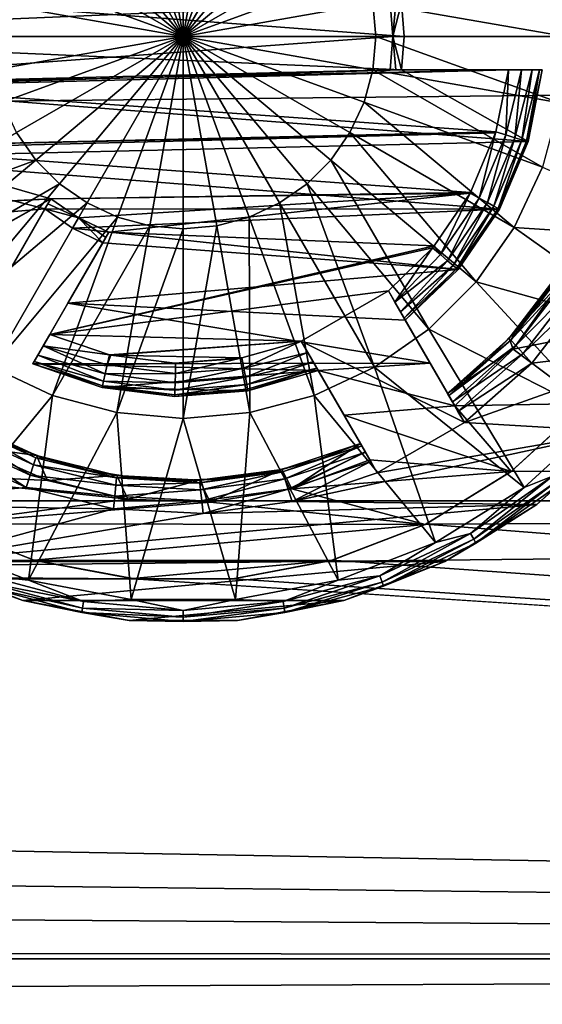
# Model space of a CAD drawing. Header units: metres. Extents: x -128 to 173, y -23 to 79.
# Tile 55 of 129: x 92 to 95, y -6 to 0. Entities that reach past the tile are written whole.
import ezdxf

# ---------------------------------------------------------------- set-up
doc = ezdxf.new("R2010")
doc.units = ezdxf.units.M
doc.layers.add('solid_ORA_153_SW0001', color=7, linetype='CONTINUOUS')

msp = doc.modelspace()

# ---------------------------------------------------------------- linework, layer by layer
at = {"layer": 'solid_ORA_153_SW0001'}
for points in [[(-127.5, 0, 23), (127.5, 0, 23), (127.5, 2.772344, 22.832304)], [(-127.5, 2.772344, 22.832304), (-127.5, 0, 23), (127.5, 2.772344, 22.832304)], [(93, 0, -24), (92.607361, 1.078776, -23.927296), (92.800652, 1.130569, -23.927296)], [(93, 0, -24), (92.800652, 1.130569, -23.927296), (93, 1.14801, -23.927296)], [(93, 0, -24), (93, 1.14801, -23.927296), (93.199348, 1.130569, -23.927296)], [(93, 0, -24), (93.199348, 1.130569, -23.927296), (93.392639, 1.078776, -23.927296)], [(93, 0, -24), (92.425995, 0.994206, -23.927296), (92.607361, 1.078776, -23.927296)], [(93, 0, -24), (93.392639, 1.078776, -23.927296), (93.574005, 0.994206, -23.927296)], [(93, 0, -24), (92.262077, 0.879427, -23.927296), (92.425995, 0.994206, -23.927296)], [(93, 0, -24), (93.574005, 0.994206, -23.927296), (93.737923, 0.879427, -23.927296)], [(93, 0, -24), (92.120575, 0.737926, -23.927296), (92.262077, 0.879427, -23.927296)], [(93, 0, -24), (93.737923, 0.879427, -23.927296), (93.879425, 0.737926, -23.927296)], [(93, 0, -24), (92.005791, 0.574005, -23.927296), (92.120575, 0.737926, -23.927296)], [(93, 0, -24), (93.879425, 0.737926, -23.927296), (93.994209, 0.574005, -23.927296)], [(93, 0, -24), (91.921227, 0.392642, -23.927296), (92.005791, 0.574005, -23.927296)], [(93, 0, -24), (93.994209, 0.574005, -23.927296), (94.078773, 0.392642, -23.927296)], [(93, 0, -24), (91.869431, 0.19935, -23.927296), (91.921227, 0.392642, -23.927296)], [(93, 0, -24), (94.078773, 0.392642, -23.927296), (94.130569, 0.19935, -23.927296)], [(94.130569, 0.19935, -23.927296), (95.24527, 0.395902, -23.709768), (95.279907, 0, -23.709768)], [(94.233894, 0.2, -23), (91.073212, 0.3, -23), (89.5, 0, -23)], [(94.316666, 0.000027, -22.5), (89.75, 0, -22.5), (90.365341, 0.3, -22.497999)], [(94.316666, 0.000027, -22.5), (90.365341, 0.3, -22.497999), (94.301506, 0.2, -22.499111)], [(94.25, 0, -23), (94.233894, 0.2, -23), (89.5, 0, -23)], [(93, 0, -24), (91.85199, 0, -23.927296), (91.869431, 0.19935, -23.927296)], [(93, 0, -24), (94.130569, 0.19935, -23.927296), (94.14801, 0, -23.927296)], [(94.14801, 0, -23.927296), (94.130569, 0.19935, -23.927296), (95.279907, 0, -23.709768)], [(94.267563, 0.2, -22.750664), (94.233894, 0.2, -23), (94.25, 0, -23)], [(94.267563, 0.2, -22.750664), (94.25, 0, -23), (94.301506, 0.2, -22.499111)], [(94.316666, 0.000027, -22.5), (94.301506, 0.2, -22.499111), (94.25, 0, -23)], [(94.25, 0, -23), (89.5, 0, -23), (90.165833, -0.3, -23)], [(94.316666, 0.000027, -22.5), (94.301506, -0.2, -22.499111), (89.75, 0, -22.5)], [(94.301506, -0.2, -22.499111), (90.871033, -0.3, -22.497999), (89.75, 0, -22.5)], [(91.869431, -0.19935, -23.927296), (91.85199, 0, -23.927296), (93, 0, -24)], [(91.869431, -0.19935, -23.927296), (93, 0, -24), (91.921227, -0.392642, -23.927296)], [(91.921227, -0.392642, -23.927296), (93, 0, -24), (92.005791, -0.574005, -23.927296)], [(92.005791, -0.574005, -23.927296), (93, 0, -24), (92.120575, -0.737926, -23.927296)], [(92.120575, -0.737926, -23.927296), (93, 0, -24), (92.262077, -0.879427, -23.927296)], [(92.262077, -0.879427, -23.927296), (93, 0, -24), (92.425995, -0.994206, -23.927296)], [(92.425995, -0.994206, -23.927296), (93, 0, -24), (92.607361, -1.078776, -23.927296)], [(92.607361, -1.078776, -23.927296), (93, 0, -24), (92.800652, -1.130569, -23.927296)], [(92.800652, -1.130569, -23.927296), (93, 0, -24), (93, -1.14801, -23.927296)], [(94.130569, -0.19935, -23.927296), (93, 0, -24), (94.14801, 0, -23.927296)], [(94.078773, -0.392642, -23.927296), (93, 0, -24), (94.130569, -0.19935, -23.927296)], [(93.994209, -0.574005, -23.927296), (93, 0, -24), (94.078773, -0.392642, -23.927296)], [(93.879425, -0.737926, -23.927296), (93, 0, -24), (93.994209, -0.574005, -23.927296)], [(93.737923, -0.879427, -23.927296), (93, 0, -24), (93.879425, -0.737926, -23.927296)], [(93.574005, -0.994206, -23.927296), (93, 0, -24), (93.737923, -0.879427, -23.927296)], [(93.392639, -1.078776, -23.927296), (93, 0, -24), (93.574005, -0.994206, -23.927296)], [(93.199348, -1.130569, -23.927296), (93, 0, -24), (93.392639, -1.078776, -23.927296)], [(93, -1.14801, -23.927296), (93, 0, -24), (93.199348, -1.130569, -23.927296)], [(94.130569, -0.19935, -23.927296), (94.14801, 0, -23.927296), (95.24527, -0.395902, -23.709768)], [(95.24527, -0.395902, -23.709768), (94.14801, 0, -23.927296), (95.279907, 0, -23.709768)], [(94.316666, 0.000027, -22.5), (94.25, 0, -23), (94.301506, -0.2, -22.499111)], [(-127.5, -2.772344, 22.832304), (127.5, -2.772344, 22.832304), (127.5, 0, 23)], [(-127.5, 0, 23), (-127.5, -2.772344, 22.832304), (127.5, 0, 23)], [(94.233894, -0.2, -23), (94.25, 0, -23), (90.165833, -0.3, -23)], [(94.26757, -0.2, -22.750612), (94.25, 0, -23), (94.233894, -0.2, -23)], [(94.26757, -0.2, -22.750612), (94.301506, -0.2, -22.499111), (94.25, 0, -23)], [(94.93972, -0.2, -23), (90.165833, -0.3, -23), (91.073212, -0.3, -23)], [(94.93972, -0.2, -23), (94.233894, -0.2, -23), (90.165833, -0.3, -23)], [(95.056358, -0.627615, -22.491245), (90.871033, -0.3, -22.497999), (94.301506, -0.2, -22.499111)], [(94.864822, -0.570045, -23), (94.93972, -0.2, -23), (91.073212, -0.3, -23)], [(94.078773, -0.392642, -23.927296), (94.130569, -0.19935, -23.927296), (95.14241, -0.779774, -23.709768)], [(94.130569, -0.19935, -23.927296), (95.24527, -0.395902, -23.709768), (95.14241, -0.779774, -23.709768)], [(94.26757, -0.2, -22.750612), (94.233894, -0.2, -23), (94.93972, -0.2, -23)], [(94.26757, -0.2, -22.750612), (94.93972, -0.2, -23), (94.301506, -0.2, -22.499111)], [(95.016823, -0.2, -22.984701), (94.301506, -0.2, -22.499111), (94.93972, -0.2, -23)], [(95.140678, -0.2, -22.799999), (95.140678, -0.2, -22.499111), (94.301506, -0.2, -22.499111)], [(95.056358, -0.627615, -22.491245), (94.301506, -0.2, -22.499111), (95.140678, -0.2, -22.499111)], [(95.125458, -0.2, -22.876358), (95.140678, -0.2, -22.799999), (94.301506, -0.2, -22.499111)], [(95.082031, -0.2, -22.941231), (95.125458, -0.2, -22.876358), (94.301506, -0.2, -22.499111)], [(95.016823, -0.2, -22.984701), (95.082031, -0.2, -22.941231), (94.301506, -0.2, -22.499111)], [(94.92392, -0.588125, -22.990211), (94.93972, -0.2, -23), (94.864822, -0.570045, -23)], [(94.92392, -0.588125, -22.990211), (95.016823, -0.2, -22.984701), (94.93972, -0.2, -23)], [(94.92392, -0.588125, -22.990211), (94.977234, -0.604424, -22.961803), (95.016823, -0.2, -22.984701)], [(94.977234, -0.604424, -22.961803), (95.082031, -0.2, -22.941231), (95.016823, -0.2, -22.984701)], [(94.977234, -0.604424, -22.961803), (95.019547, -0.617359, -22.917557), (95.082031, -0.2, -22.941231)], [(95.019547, -0.617359, -22.917557), (95.125458, -0.2, -22.876358), (95.082031, -0.2, -22.941231)], [(95.019547, -0.617359, -22.917557), (95.046715, -0.625663, -22.861803), (95.125458, -0.2, -22.876358)], [(95.046715, -0.625663, -22.861803), (95.056076, -0.628525, -22.799999), (95.125458, -0.2, -22.876358)], [(95.056076, -0.628525, -22.799999), (95.140678, -0.2, -22.499111), (95.140678, -0.2, -22.799999)], [(95.056358, -0.627615, -22.491245), (95.140678, -0.2, -22.499111), (95.056076, -0.628525, -22.799999)], [(95.056076, -0.628525, -22.799999), (95.140678, -0.2, -22.799999), (95.125458, -0.2, -22.876358)], [(95.056358, -0.627615, -22.491245), (90.975349, -0.723384, -22.488369), (90.871033, -0.3, -22.497999)], [(94.864822, -0.570045, -23), (91.073212, -0.3, -23), (91.163643, -0.655956, -23)], [(93.994209, -0.574005, -23.927296), (94.078773, -0.392642, -23.927296), (94.974457, -1.139953, -23.709768)], [(94.078773, -0.392642, -23.927296), (95.14241, -0.779774, -23.709768), (94.974457, -1.139953, -23.709768)], [(92.005791, -0.574005, -23.927296), (92.120575, -0.737926, -23.927296), (91.025543, -1.139953, -23.709768)], [(94.862915, -0.576245, -23), (94.864822, -0.570045, -23), (91.163643, -0.655956, -23)], [(94.862915, -0.576245, -23), (91.163643, -0.655956, -23), (91.16938, -0.671809, -23)], [(94.713417, -0.930963, -23), (94.862915, -0.576245, -23), (91.16938, -0.671809, -23)], [(93.879425, -0.737926, -23.927296), (93.994209, -0.574005, -23.927296), (94.746513, -1.465496, -23.709768)], [(93.994209, -0.574005, -23.927296), (94.974457, -1.139953, -23.709768), (94.746513, -1.465496, -23.709768)], [(94.765152, -0.96519, -22.990211), (94.862915, -0.576245, -23), (94.713417, -0.930963, -23)], [(94.765152, -0.96519, -22.990211), (94.864822, -0.570045, -23), (94.862915, -0.576245, -23)], [(94.765152, -0.96519, -22.990211), (94.92392, -0.588125, -22.990211), (94.864822, -0.570045, -23)], [(94.887184, -1.030062, -22.47641), (90.975349, -0.723384, -22.488369), (95.056358, -0.627615, -22.491245)], [(94.814072, -0.991939, -22.961803), (94.92392, -0.588125, -22.990211), (94.765152, -0.96519, -22.990211)], [(94.814072, -0.991939, -22.961803), (94.977234, -0.604424, -22.961803), (94.92392, -0.588125, -22.990211)], [(94.85289, -1.013167, -22.917557), (94.977234, -0.604424, -22.961803), (94.814072, -0.991939, -22.961803)], [(94.85289, -1.013167, -22.917557), (95.019547, -0.617359, -22.917557), (94.977234, -0.604424, -22.961803)], [(94.877815, -1.026796, -22.861803), (95.019547, -0.617359, -22.917557), (94.85289, -1.013167, -22.917557)], [(94.877815, -1.026796, -22.861803), (95.046715, -0.625663, -22.861803), (95.019547, -0.617359, -22.917557)], [(94.877815, -1.026796, -22.861803), (94.886406, -1.031492, -22.799999), (95.046715, -0.625663, -22.861803)], [(94.886406, -1.031492, -22.799999), (95.056076, -0.628525, -22.799999), (95.046715, -0.625663, -22.861803)], [(94.887184, -1.030062, -22.47641), (95.056076, -0.628525, -22.799999), (94.886406, -1.031492, -22.799999)], [(94.887184, -1.030062, -22.47641), (95.056358, -0.627615, -22.491245), (95.056076, -0.628525, -22.799999)], [(91.16938, -0.671809, -23), (91.334343, -1.01394, -23), (92.209846, -0.968585, -23)], [(94.713417, -0.930963, -23), (91.16938, -0.671809, -23), (92.209846, -0.968585, -23)], [(90.975349, -0.723384, -22.488369), (92.174507, -1.02979, -22.476421), (91.163246, -1.117519, -22.472231)], [(94.887184, -1.030062, -22.47641), (92.174507, -1.02979, -22.476421), (90.975349, -0.723384, -22.488369)], [(92.120575, -0.737926, -23.927296), (91.253487, -1.465496, -23.709768), (91.025543, -1.139953, -23.709768)], [(92.120575, -0.737926, -23.927296), (92.262077, -0.879427, -23.927296), (91.253487, -1.465496, -23.709768)], [(93.737923, -0.879427, -23.927296), (93.879425, -0.737926, -23.927296), (94.465492, -1.74651, -23.709768)], [(93.879425, -0.737926, -23.927296), (94.746513, -1.465496, -23.709768), (94.465492, -1.74651, -23.709768)], [(96.146309, -1.218882, -23.351336), (94.974457, -1.139953, -23.709768), (95.14241, -0.779774, -23.709768)], [(92.262077, -0.879427, -23.927296), (91.534508, -1.74651, -23.709768), (91.253487, -1.465496, -23.709768)], [(92.262077, -0.879427, -23.927296), (92.425995, -0.994206, -23.927296), (91.534508, -1.74651, -23.709768)], [(93.574005, -0.994206, -23.927296), (93.737923, -0.879427, -23.927296), (94.139954, -1.974457, -23.709768)], [(93.737923, -0.879427, -23.927296), (94.465492, -1.74651, -23.709768), (94.139954, -1.974457, -23.709768)], [(94.71093, -0.935534, -23), (94.713417, -0.930963, -23), (92.209846, -0.968585, -23)], [(94.71093, -0.935534, -23), (92.209846, -0.968585, -23), (92.375, -1.082532, -23)], [(94.71093, -0.935534, -23), (92.375, -1.082532, -23), (92.556259, -1.168586, -23)], [(94.497162, -1.249401, -23), (94.71093, -0.935534, -23), (92.556259, -1.168586, -23)], [(94.533386, -1.302338, -22.990211), (94.71093, -0.935534, -23), (94.497162, -1.249401, -23)], [(94.765152, -0.96519, -22.990211), (94.71093, -0.935534, -23), (94.533386, -1.302338, -22.990211)], [(94.765152, -0.96519, -22.990211), (94.713417, -0.930963, -23), (94.71093, -0.935534, -23)], [(91.334343, -1.01394, -23), (91.337021, -1.018336, -23), (92.209846, -0.968585, -23)], [(91.337021, -1.018336, -23), (91.569473, -1.325177, -23), (92.209846, -0.968585, -23)], [(92.425995, -0.994206, -23.927296), (91.860046, -1.974457, -23.709768), (91.534508, -1.74651, -23.709768)], [(91.569473, -1.325177, -23), (91.573914, -1.329957, -23), (92.209846, -0.968585, -23)], [(91.573914, -1.329957, -23), (91.856934, -1.579844, -23), (92.209846, -0.968585, -23)], [(92.192253, -0.999063, -22.739365), (92.209846, -0.968585, -23), (91.856934, -1.579844, -23)], [(92.425995, -0.994206, -23.927296), (92.607361, -1.078776, -23.927296), (91.860046, -1.974457, -23.709768)], [(92.192253, -0.999063, -22.739365), (92.375, -1.082532, -23), (92.209846, -0.968585, -23)], [(93.392639, -1.078776, -23.927296), (93.574005, -0.994206, -23.927296), (93.779778, -2.142411, -23.709768)], [(93.574005, -0.994206, -23.927296), (94.139954, -1.974457, -23.709768), (93.779778, -2.142411, -23.709768)], [(94.765152, -0.96519, -22.990211), (94.533386, -1.302338, -22.990211), (94.575882, -1.338431, -22.961803)], [(94.814072, -0.991939, -22.961803), (94.765152, -0.96519, -22.990211), (94.575882, -1.338431, -22.961803)], [(94.814072, -0.991939, -22.961803), (94.575882, -1.338431, -22.961803), (94.609604, -1.367073, -22.917557)], [(94.85289, -1.013167, -22.917557), (94.814072, -0.991939, -22.961803), (94.609604, -1.367073, -22.917557)], [(91.163246, -1.117519, -22.472231), (92.174507, -1.02979, -22.476421), (91.965347, -1.392072, -22.456896)], [(92.174507, -1.02979, -22.476421), (92.192253, -0.999063, -22.739365), (91.856934, -1.579844, -23)], [(91.965347, -1.392072, -22.456896), (92.174507, -1.02979, -22.476421), (91.856934, -1.579844, -23)], [(92.174507, -1.02979, -22.476421), (92.375, -1.082532, -23), (92.192253, -0.999063, -22.739365)], [(92.339813, -1.143674, -22.470915), (92.375, -1.082532, -23), (92.174507, -1.02979, -22.476421)], [(92.339813, -1.143674, -22.470915), (92.174507, -1.02979, -22.476421), (94.887184, -1.030062, -22.47641)], [(92.339813, -1.143674, -22.470915), (94.887184, -1.030062, -22.47641), (94.639702, -1.39064, -22.456984)], [(94.85289, -1.013167, -22.917557), (94.609604, -1.367073, -22.917557), (94.631256, -1.385463, -22.861803)], [(94.877815, -1.026796, -22.861803), (94.85289, -1.013167, -22.917557), (94.631256, -1.385463, -22.861803)], [(94.877815, -1.026796, -22.861803), (94.631256, -1.385463, -22.861803), (94.638718, -1.3918, -22.799999)], [(94.877815, -1.026796, -22.861803), (94.638718, -1.3918, -22.799999), (94.886406, -1.031492, -22.799999)], [(94.639702, -1.39064, -22.456984), (94.886406, -1.031492, -22.799999), (94.638718, -1.3918, -22.799999)], [(94.639702, -1.39064, -22.456984), (94.887184, -1.030062, -22.47641), (94.886406, -1.031492, -22.799999)], [(92.607361, -1.078776, -23.927296), (92.220222, -2.142411, -23.709768), (91.860046, -1.974457, -23.709768)], [(92.607361, -1.078776, -23.927296), (92.800652, -1.130569, -23.927296), (92.220222, -2.142411, -23.709768)], [(92.339813, -1.143674, -22.470915), (92.520241, -1.230972, -22.466301), (92.375, -1.082532, -23)], [(92.538322, -1.199642, -22.734407), (92.556259, -1.168586, -23), (92.375, -1.082532, -23)], [(92.538322, -1.199642, -22.734407), (92.375, -1.082532, -23), (92.520241, -1.230972, -22.466301)], [(93.199348, -1.130569, -23.927296), (93.392639, -1.078776, -23.927296), (93.395905, -2.24527, -23.709768)], [(93.392639, -1.078776, -23.927296), (93.779778, -2.142411, -23.709768), (93.395905, -2.24527, -23.709768)], [(94.497162, -1.249401, -23), (92.556259, -1.168586, -23), (92.203346, -1.779844, -23)], [(92.311394, -1.592697, -22.443558), (92.203346, -1.779844, -23), (92.556259, -1.168586, -23)], [(92.800652, -1.130569, -23.927296), (92.604095, -2.24527, -23.709768), (92.220222, -2.142411, -23.709768)], [(92.538322, -1.199642, -22.734407), (92.311394, -1.592697, -22.443558), (92.556259, -1.168586, -23)], [(92.339813, -1.143674, -22.470915), (94.639702, -1.39064, -22.456984), (92.520241, -1.230972, -22.466301)], [(92.800652, -1.130569, -23.927296), (93, -1.14801, -23.927296), (92.604095, -2.24527, -23.709768)], [(93, -1.14801, -23.927296), (93, -2.279907, -23.709768), (92.604095, -2.24527, -23.709768)], [(93.199348, -1.130569, -23.927296), (93.395905, -2.24527, -23.709768), (93, -2.279907, -23.709768)], [(93, -1.14801, -23.927296), (93.199348, -1.130569, -23.927296), (93, -2.279907, -23.709768)], [(95.868767, -1.776261, -23.351336), (94.746513, -1.465496, -23.709768), (94.974457, -1.139953, -23.709768)], [(96.146309, -1.218882, -23.351336), (95.868767, -1.776261, -23.351336), (94.974457, -1.139953, -23.709768)], [(92.538322, -1.199642, -22.734407), (92.520241, -1.230972, -22.466301), (92.311394, -1.592697, -22.443558)], [(94.639702, -1.39064, -22.456984), (92.311394, -1.592697, -22.443558), (92.520241, -1.230972, -22.466301)], [(94.486259, -1.262355, -23), (94.497162, -1.249401, -23), (92.203346, -1.779844, -23)], [(94.223198, -1.518645, -23), (94.486259, -1.262355, -23), (92.203346, -1.779844, -23)], [(94.262123, -1.586057, -22.984604), (94.486259, -1.262355, -23), (94.223198, -1.518645, -23)], [(94.533386, -1.302338, -22.990211), (94.486259, -1.262355, -23), (94.262123, -1.586057, -22.984604)], [(94.533386, -1.302338, -22.990211), (94.497162, -1.249401, -23), (94.486259, -1.262355, -23)], [(94.575882, -1.338431, -22.961803), (94.533386, -1.302338, -22.990211), (94.262123, -1.586057, -22.984604)], [(94.575882, -1.338431, -22.961803), (94.262123, -1.586057, -22.984604), (94.294922, -1.642869, -22.94099)], [(94.609604, -1.367073, -22.917557), (94.575882, -1.338431, -22.961803), (94.294922, -1.642869, -22.94099)], [(94.639702, -1.39064, -22.456984), (94.324287, -1.693739, -22.436159), (92.311394, -1.592697, -22.443558)], [(94.609604, -1.367073, -22.917557), (94.294922, -1.642869, -22.94099), (94.316681, -1.680564, -22.876144)], [(94.631256, -1.385463, -22.861803), (94.609604, -1.367073, -22.917557), (94.316681, -1.680564, -22.876144)], [(94.631256, -1.385463, -22.861803), (94.316681, -1.680564, -22.876144), (94.324287, -1.693739, -22.799999)], [(94.638718, -1.3918, -22.799999), (94.631256, -1.385463, -22.861803), (94.324287, -1.693739, -22.799999)], [(94.639702, -1.39064, -22.456984), (94.324287, -1.693739, -22.799999), (94.324287, -1.693739, -22.436159)], [(94.639702, -1.39064, -22.456984), (94.638718, -1.3918, -22.799999), (94.324287, -1.693739, -22.799999)], [(95.256187, -1.463435, -22.452358), (94.944374, -1.800529, -22.5), (95.244888, -1.408183, -22.5)], [(94.944374, -1.800529, -22.5), (95.152924, -1.545124, -22.799999), (95.244888, -1.408183, -22.5)], [(95.493538, -2.273153, -23.351336), (94.465492, -1.74651, -23.709768), (94.746513, -1.465496, -23.709768)], [(95.868767, -1.776261, -23.351336), (95.493538, -2.273153, -23.351336), (94.746513, -1.465496, -23.709768)], [(95.256187, -1.463435, -22.452358), (94.968414, -1.86694, -22.422411), (94.944374, -1.800529, -22.5)], [(94.981331, -1.759781, -22.799999), (94.954575, -1.811831, -22.876392), (95.257172, -1.417138, -22.876392)], [(95.29232, -1.442688, -22.941366), (95.257172, -1.417138, -22.876392), (94.954575, -1.811831, -22.876392)], [(94.983704, -1.844187, -22.941366), (95.29232, -1.442688, -22.941366), (94.954575, -1.811831, -22.876392)], [(95.256187, -1.463435, -22.452358), (95.763824, -1.709899, -22.434931), (94.968414, -1.86694, -22.422411)], [(95.152924, -1.545124, -22.799999), (94.981331, -1.759781, -22.799999), (95.257172, -1.417138, -22.876392)], [(95.344971, -1.48095, -22.984776), (95.29232, -1.442688, -22.941366), (94.983704, -1.844187, -22.941366)], [(94.223198, -1.518645, -23), (92.203346, -1.779844, -23), (93.703583, -1.818645, -23)], [(94.676888, -2.30446, -23), (94.223198, -1.518645, -23), (93.703583, -1.818645, -23)], [(94.262123, -1.586057, -22.984604), (94.223198, -1.518645, -23), (94.676888, -2.30446, -23)], [(95.027321, -1.892639, -22.984776), (95.344971, -1.48095, -22.984776), (94.983704, -1.844187, -22.941366)], [(95.027321, -1.892639, -22.984776), (95.406784, -1.526398, -23), (95.344971, -1.48095, -22.984776)], [(95.027321, -1.892639, -22.984776), (95.078293, -1.950182, -23), (95.406784, -1.526398, -23)], [(95.406784, -1.526398, -23), (95.078293, -1.950182, -23), (95.975746, -1.842531, -23)], [(94.294922, -1.642869, -22.94099), (94.262123, -1.586057, -22.984604), (94.676888, -2.30446, -23)], [(94.944374, -1.800529, -22.5), (94.981331, -1.759781, -22.799999), (95.152924, -1.545124, -22.799999)], [(92.311394, -1.592697, -22.443558), (92.102867, -1.953881, -22.415003), (92.203346, -1.779844, -23)], [(92.311394, -1.592697, -22.443558), (94.472168, -1.949864, -22.415352), (92.102867, -1.953881, -22.415003)], [(92.311394, -1.592697, -22.443558), (94.324287, -1.693739, -22.436159), (94.472168, -1.949864, -22.415352)], [(94.316681, -1.680564, -22.876144), (94.294922, -1.642869, -22.94099), (94.676888, -2.30446, -23)], [(94.316681, -1.680564, -22.876144), (94.676888, -2.30446, -23), (94.638405, -2.237802, -22.984777)], [(94.324287, -1.693739, -22.799999), (94.316681, -1.680564, -22.876144), (94.638405, -2.237802, -22.984777)], [(94.324287, -1.693739, -22.436159), (94.605736, -2.181217, -22.941366), (94.583923, -2.14343, -22.876387)], [(94.472168, -1.949864, -22.415352), (94.324287, -1.693739, -22.436159), (94.583923, -2.14343, -22.876387)], [(94.324287, -1.693739, -22.799999), (94.638405, -2.237802, -22.984777), (94.605736, -2.181217, -22.941366)], [(94.324287, -1.693739, -22.436159), (94.324287, -1.693739, -22.799999), (94.605736, -2.181217, -22.941366)], [(95.033386, -2.692634, -23.351336), (94.139954, -1.974457, -23.709768), (94.465492, -1.74651, -23.709768)], [(95.493538, -2.273153, -23.351336), (95.033386, -2.692634, -23.351336), (94.465492, -1.74651, -23.709768)], [(94.981331, -1.759781, -22.799999), (94.788429, -1.955513, -22.799999), (94.954575, -1.811831, -22.876392)], [(94.944374, -1.800529, -22.5), (94.788429, -1.955513, -22.799999), (94.981331, -1.759781, -22.799999)], [(94.968414, -1.86694, -22.422411), (95.763824, -1.709899, -22.434931), (95.400772, -2.190617, -22.393105)], [(92.164795, -1.846618, -22.984701), (92.203346, -1.779844, -23), (92.102867, -1.953881, -22.415003)], [(92.164795, -1.846618, -22.984701), (92.560486, -1.899824, -23), (92.203346, -1.779844, -23)], [(92.203346, -1.779844, -23), (92.560486, -1.899824, -23), (93.703583, -1.818645, -23)], [(92.560486, -1.899824, -23), (92.567589, -1.901452, -23), (93.703583, -1.818645, -23)], [(92.567589, -1.901452, -23), (93.349319, -1.918456, -23), (93.703583, -1.818645, -23)], [(93.360359, -1.979266, -22.990211), (93.703583, -1.818645, -23), (93.349319, -1.918456, -23)], [(93.360359, -1.979266, -22.990211), (93.742508, -1.886057, -22.984604), (93.703583, -1.818645, -23)], [(94.676888, -2.30446, -23), (93.703583, -1.818645, -23), (94.157272, -2.60446, -23)], [(94.11879, -2.537802, -22.984777), (94.157272, -2.60446, -23), (93.703583, -1.818645, -23)], [(94.064308, -2.44343, -22.876387), (93.703583, -1.818645, -23), (93.742508, -1.886057, -22.984604)], [(94.086121, -2.481217, -22.941366), (94.11879, -2.537802, -22.984777), (93.703583, -1.818645, -23)], [(94.064308, -2.44343, -22.876387), (94.086121, -2.481217, -22.941366), (93.703583, -1.818645, -23)], [(94.944374, -1.800529, -22.5), (94.576286, -2.130214, -22.5), (94.788429, -1.955513, -22.799999)], [(94.968414, -1.86694, -22.422411), (94.576286, -2.130214, -22.5), (94.944374, -1.800529, -22.5)], [(94.954575, -1.811831, -22.876392), (94.576286, -2.130214, -22.799999), (94.583923, -2.14343, -22.876387)], [(94.788429, -1.955513, -22.799999), (94.576286, -2.130214, -22.799999), (94.954575, -1.811831, -22.876392)], [(94.983704, -1.844187, -22.941366), (94.954575, -1.811831, -22.876392), (94.583923, -2.14343, -22.876387)], [(92.132195, -1.903089, -22.941231), (92.164795, -1.846618, -22.984701), (92.102867, -1.953881, -22.415003)], [(92.534012, -2.014359, -22.961803), (92.164795, -1.846618, -22.984701), (92.132195, -1.903089, -22.941231)], [(92.546577, -1.96004, -22.990211), (92.560486, -1.899824, -23), (92.164795, -1.846618, -22.984701)], [(92.534012, -2.014359, -22.961803), (92.546577, -1.96004, -22.990211), (92.164795, -1.846618, -22.984701)], [(94.968414, -1.86694, -22.422411), (94.619858, -2.205681, -22.391626), (94.576286, -2.130214, -22.5)], [(94.983704, -1.844187, -22.941366), (94.583923, -2.14343, -22.876387), (94.605736, -2.181217, -22.941366)], [(95.027321, -1.892639, -22.984776), (94.983704, -1.844187, -22.941366), (94.605736, -2.181217, -22.941366)], [(94.968414, -1.86694, -22.422411), (95.400772, -2.190617, -22.393105), (94.619858, -2.205681, -22.391626)], [(94.676888, -2.30446, -23), (95.58654, -2.357923, -23), (95.975746, -1.842531, -23)], [(95.078293, -1.950182, -23), (94.676888, -2.30446, -23), (95.975746, -1.842531, -23)], [(92.110474, -1.940702, -22.876358), (92.132195, -1.903089, -22.941231), (92.102867, -1.953881, -22.415003)], [(92.524033, -2.057467, -22.917557), (92.132195, -1.903089, -22.941231), (92.110474, -1.940702, -22.876358)], [(92.524033, -2.057467, -22.917557), (92.534012, -2.014359, -22.961803), (92.132195, -1.903089, -22.941231)], [(92.546577, -1.96004, -22.990211), (92.567589, -1.901452, -23), (92.560486, -1.899824, -23)], [(92.546577, -1.96004, -22.990211), (92.949524, -1.949347, -23), (92.567589, -1.901452, -23)], [(92.567589, -1.901452, -23), (92.949524, -1.949347, -23), (93.349319, -1.918456, -23)], [(92.949524, -1.949347, -23), (92.953941, -1.949456, -23), (93.349319, -1.918456, -23)], [(92.952484, -2.011242, -22.990211), (93.349319, -1.918456, -23), (93.333427, -1.921282, -23)], [(93.360359, -1.979266, -22.990211), (93.349319, -1.918456, -23), (92.952484, -2.011242, -22.990211)], [(92.952484, -2.011242, -22.990211), (93.333427, -1.921282, -23), (92.953941, -1.949456, -23)], [(92.953941, -1.949456, -23), (93.333427, -1.921282, -23), (93.349319, -1.918456, -23)], [(93.370346, -2.034118, -22.961803), (93.742508, -1.886057, -22.984604), (93.360359, -1.979266, -22.990211)], [(93.370346, -2.034118, -22.961803), (93.775307, -1.942869, -22.94099), (93.742508, -1.886057, -22.984604)], [(93.742508, -1.886057, -22.984604), (93.775307, -1.942869, -22.94099), (94.056671, -2.430214, -22.799999)], [(94.064308, -2.44343, -22.876387), (93.742508, -1.886057, -22.984604), (94.056671, -2.430214, -22.799999)], [(95.027321, -1.892639, -22.984776), (94.605736, -2.181217, -22.941366), (94.638405, -2.237802, -22.984777)], [(95.027321, -1.892639, -22.984776), (94.638405, -2.237802, -22.984777), (95.078293, -1.950182, -23)], [(91.496002, -3.02042, -23.351336), (91.860046, -1.974457, -23.709768), (92.220222, -2.142411, -23.709768)], [(92.110474, -1.940702, -22.876358), (92.102867, -1.953881, -22.415003), (92.102867, -1.953881, -22.799999)], [(92.517632, -2.085144, -22.861803), (92.110474, -1.940702, -22.876358), (92.102867, -1.953881, -22.799999)], [(94.472168, -1.949864, -22.415352), (93.804672, -1.993739, -22.411493), (92.102867, -1.953881, -22.415003)], [(92.516388, -2.094904, -22.402264), (92.102867, -1.953881, -22.799999), (92.102867, -1.953881, -22.415003)], [(92.516388, -2.094904, -22.402264), (92.102867, -1.953881, -22.415003), (93.804672, -1.993739, -22.411493)], [(92.516388, -2.094904, -22.402264), (92.515427, -2.094681, -22.799999), (92.102867, -1.953881, -22.799999)], [(92.517632, -2.085144, -22.861803), (92.102867, -1.953881, -22.799999), (92.515427, -2.094681, -22.799999)], [(92.517632, -2.085144, -22.861803), (92.524033, -2.057467, -22.917557), (92.110474, -1.940702, -22.876358)], [(92.516388, -2.094904, -22.402264), (93.804672, -1.993739, -22.411493), (93.385155, -2.11522, -22.400354)], [(92.952484, -2.011242, -22.990211), (92.546577, -1.96004, -22.990211), (92.534012, -2.014359, -22.961803)], [(92.546577, -1.96004, -22.990211), (92.953941, -1.949456, -23), (92.949524, -1.949347, -23)], [(92.952484, -2.011242, -22.990211), (92.953941, -1.949456, -23), (92.546577, -1.96004, -22.990211)], [(93.360359, -1.979266, -22.990211), (92.952484, -2.011242, -22.990211), (92.951164, -2.06698, -22.961803)], [(93.370346, -2.034118, -22.961803), (93.360359, -1.979266, -22.990211), (92.951164, -2.06698, -22.961803)], [(93.378273, -2.077648, -22.917557), (93.775307, -1.942869, -22.94099), (93.370346, -2.034118, -22.961803)], [(93.378273, -2.077648, -22.917557), (93.797066, -1.980564, -22.876144), (93.775307, -1.942869, -22.94099)], [(93.383362, -2.105597, -22.861803), (93.797066, -1.980564, -22.876144), (93.378273, -2.077648, -22.917557)], [(93.383362, -2.105597, -22.861803), (93.385117, -2.115227, -22.799999), (93.797066, -1.980564, -22.876144)], [(93.797066, -1.980564, -22.876144), (93.385117, -2.115227, -22.799999), (93.804672, -1.993739, -22.799999)], [(93.804672, -1.993739, -22.411493), (93.804672, -1.993739, -22.799999), (93.385117, -2.115227, -22.799999)], [(93.385155, -2.11522, -22.400354), (93.804672, -1.993739, -22.411493), (93.385117, -2.115227, -22.799999)], [(93.775307, -1.942869, -22.94099), (94.056671, -2.430214, -22.5), (94.056671, -2.430214, -22.799999)], [(93.775307, -1.942869, -22.94099), (93.797066, -1.980564, -22.876144), (94.056671, -2.430214, -22.5)], [(94.50399, -3.020422, -23.351336), (93.779778, -2.142411, -23.709768), (94.139954, -1.974457, -23.709768)], [(93.797066, -1.980564, -22.876144), (93.804672, -1.993739, -22.799999), (93.958946, -2.260942, -22.386114)], [(93.797066, -1.980564, -22.876144), (93.958946, -2.260942, -22.386114), (94.056671, -2.430214, -22.5)], [(94.472168, -1.949864, -22.415352), (94.619858, -2.205681, -22.391626), (93.804672, -1.993739, -22.411493)], [(93.958946, -2.260942, -22.386114), (93.804672, -1.993739, -22.799999), (93.804672, -1.993739, -22.411493)], [(93.958946, -2.260942, -22.386114), (93.804672, -1.993739, -22.411493), (94.619858, -2.205681, -22.391626)], [(95.033386, -2.692634, -23.351336), (94.50399, -3.020422, -23.351336), (94.139954, -1.974457, -23.709768)], [(94.472168, -1.949864, -22.415352), (94.59845, -2.168599, -22.446365), (94.619858, -2.205681, -22.391626)], [(94.472168, -1.949864, -22.415352), (94.576286, -2.130214, -22.5), (94.59845, -2.168599, -22.446365)], [(94.472168, -1.949864, -22.415352), (94.576286, -2.130214, -22.799999), (94.576286, -2.130214, -22.5)], [(94.472168, -1.949864, -22.415352), (94.583923, -2.14343, -22.876387), (94.576286, -2.130214, -22.799999)], [(94.788429, -1.955513, -22.799999), (94.576286, -2.130214, -22.5), (94.576286, -2.130214, -22.799999)], [(94.638405, -2.237802, -22.984777), (94.676888, -2.30446, -23), (95.078293, -1.950182, -23)], [(92.951164, -2.06698, -22.961803), (92.534012, -2.014359, -22.961803), (92.524033, -2.057467, -22.917557)], [(92.951164, -2.06698, -22.961803), (92.952484, -2.011242, -22.990211), (92.534012, -2.014359, -22.961803)], [(93.370346, -2.034118, -22.961803), (92.951164, -2.06698, -22.961803), (92.950127, -2.111214, -22.917557)], [(93.378273, -2.077648, -22.917557), (93.370346, -2.034118, -22.961803), (92.950127, -2.111214, -22.917557)], [(92.949455, -2.139614, -22.861803), (92.517632, -2.085144, -22.861803), (92.515427, -2.094681, -22.799999)], [(92.516388, -2.094904, -22.402264), (92.949219, -2.1494, -22.799999), (92.515427, -2.094681, -22.799999)], [(92.949455, -2.139614, -22.861803), (92.515427, -2.094681, -22.799999), (92.949219, -2.1494, -22.799999)], [(92.516388, -2.094904, -22.402264), (92.950249, -2.149424, -22.397097), (92.949219, -2.1494, -22.799999)], [(92.516388, -2.094904, -22.402264), (93.385155, -2.11522, -22.400354), (92.950249, -2.149424, -22.397097)], [(92.950127, -2.111214, -22.917557), (92.524033, -2.057467, -22.917557), (92.517632, -2.085144, -22.861803)], [(92.949455, -2.139614, -22.861803), (92.950127, -2.111214, -22.917557), (92.517632, -2.085144, -22.861803)], [(92.950127, -2.111214, -22.917557), (92.951164, -2.06698, -22.961803), (92.524033, -2.057467, -22.917557)], [(93.383362, -2.105597, -22.861803), (92.949219, -2.1494, -22.799999), (93.385117, -2.115227, -22.799999)], [(93.383362, -2.105597, -22.861803), (92.949455, -2.139614, -22.861803), (92.949219, -2.1494, -22.799999)], [(92.950249, -2.149424, -22.397097), (93.385117, -2.115227, -22.799999), (92.949219, -2.1494, -22.799999)], [(93.378273, -2.077648, -22.917557), (92.950127, -2.111214, -22.917557), (92.949455, -2.139614, -22.861803)], [(93.383362, -2.105597, -22.861803), (93.378273, -2.077648, -22.917557), (92.949455, -2.139614, -22.861803)], [(92.950249, -2.149424, -22.397097), (93.385155, -2.11522, -22.400354), (93.385117, -2.115227, -22.799999)], [(92.076614, -3.24535, -23.351336), (91.496002, -3.02042, -23.351336), (92.220222, -2.142411, -23.709768)], [(92.076614, -3.24535, -23.351336), (92.220222, -2.142411, -23.709768), (92.604095, -2.24527, -23.709768)], [(93.923386, -3.245351, -23.351336), (93.395905, -2.24527, -23.709768), (93.779778, -2.142411, -23.709768)], [(94.50399, -3.020422, -23.351336), (93.923386, -3.245351, -23.351336), (93.779778, -2.142411, -23.709768)], [(94.576286, -2.130214, -22.5), (94.619858, -2.205681, -22.391626), (94.59845, -2.168599, -22.446365)], [(93.958946, -2.260942, -22.386114), (94.619858, -2.205681, -22.391626), (94.954941, -2.596287, -22.349707)], [(94.619858, -2.205681, -22.391626), (95.400772, -2.190617, -22.393105), (94.954941, -2.596287, -22.349707)], [(94.954941, -2.596287, -22.349707), (95.400772, -2.190617, -22.393105), (94.957161, -2.594613, -22.853184)], [(94.957161, -2.594613, -22.853184), (95.402206, -2.189041, -22.895592), (127.5, -2.772344, -22.832304)], [(95.400772, -2.190617, -22.393105), (95.402206, -2.189041, -22.895592), (94.957161, -2.594613, -22.853184)], [(92.688667, -3.359764, -23.351336), (92.076614, -3.24535, -23.351336), (92.604095, -2.24527, -23.709768)], [(92.688667, -3.359764, -23.351336), (92.604095, -2.24527, -23.709768), (93, -2.279907, -23.709768)], [(93.311325, -3.359764, -23.351336), (92.688667, -3.359764, -23.351336), (93, -2.279907, -23.709768)], [(93.311325, -3.359764, -23.351336), (93, -2.279907, -23.709768), (93.395905, -2.24527, -23.709768)], [(93.923386, -3.245351, -23.351336), (93.311325, -3.359764, -23.351336), (93.395905, -2.24527, -23.709768)], [(93.958946, -2.260942, -22.386114), (94.954941, -2.596287, -22.349707), (94.112984, -2.527749, -22.357559)], [(93.958946, -2.260942, -22.386114), (94.112984, -2.527749, -22.357559), (94.056671, -2.430214, -22.5)], [(95.201736, -2.623925, -23.321484), (95.033386, -2.692634, -23.351336), (95.493538, -2.273153, -23.351336)], [(91.613266, -2.40189, -22.984776), (92.085983, -2.618525, -22.984776), (91.645737, -2.34565, -22.941366)], [(91.645737, -2.34565, -22.941366), (92.106049, -2.556746, -22.941366), (91.667419, -2.3081, -22.876392)], [(92.085983, -2.618525, -22.984776), (92.106049, -2.556746, -22.941366), (91.645737, -2.34565, -22.941366)], [(91.667419, -2.3081, -22.876392), (92.119446, -2.515498, -22.876392), (91.674995, -2.294966, -22.799999)], [(92.106049, -2.556746, -22.941366), (92.119446, -2.515498, -22.876392), (91.667419, -2.3081, -22.876392)], [(92.119446, -2.515498, -22.876392), (91.9198, -2.419848, -22.799999), (91.674995, -2.294966, -22.799999)], [(91.73307, -2.446763, -22.366568), (91.675003, -2.294967, -22.5), (92.124138, -2.501074, -22.5)], [(91.9198, -2.419848, -22.799999), (92.124138, -2.501074, -22.5), (91.675003, -2.294967, -22.5)], [(94.676888, -2.30446, -23), (94.157272, -2.60446, -23), (95.58654, -2.357923, -23)], [(91.613266, -2.40189, -22.984776), (91.574844, -2.468082, -23), (92.062393, -2.691353, -23)], [(91.613266, -2.40189, -22.984776), (92.062393, -2.691353, -23), (92.085983, -2.618525, -22.984776)], [(93.64994, -2.774902, -23), (95.109215, -2.793067, -23), (95.58654, -2.357923, -23)], [(93.64994, -2.774902, -23), (95.58654, -2.357923, -23), (94.157272, -2.60446, -23)], [(95.586533, -2.357935, -23.165592), (95.58654, -2.357923, -23), (95.109215, -2.793067, -23)], [(95.109222, -2.79306, -23.165592), (95.586533, -2.357935, -23.165592), (95.109215, -2.793067, -23)], [(95.244102, -2.674415, -23.224262), (95.586533, -2.357935, -23.165592), (95.109222, -2.79306, -23.165592)], [(92.18885, -2.650967, -22.343285), (91.041382, -2.593513, -22.350029), (91.73307, -2.446763, -22.366568)], [(92.18885, -2.650967, -22.343285), (91.73307, -2.446763, -22.366568), (92.124138, -2.501074, -22.5)], [(91.9198, -2.419848, -22.799999), (92.176216, -2.518706, -22.799999), (92.124138, -2.501074, -22.5)], [(92.119446, -2.515498, -22.876392), (92.176216, -2.518706, -22.799999), (91.9198, -2.419848, -22.799999)], [(93.64682, -2.700125, -22.337397), (93.587112, -2.584143, -22.5), (94.056671, -2.430214, -22.5)], [(94.056671, -2.430214, -22.799999), (94.056671, -2.430214, -22.5), (93.587112, -2.584143, -22.5)], [(93.799309, -2.526579, -22.799999), (94.056671, -2.430214, -22.799999), (93.587112, -2.584143, -22.5)], [(93.591805, -2.598628, -22.876392), (94.064308, -2.44343, -22.876387), (93.799309, -2.526579, -22.799999)], [(93.605263, -2.640029, -22.941366), (94.064308, -2.44343, -22.876387), (93.591805, -2.598628, -22.876392)], [(93.605263, -2.640029, -22.941366), (94.086121, -2.481217, -22.941366), (94.064308, -2.44343, -22.876387)], [(93.64682, -2.700125, -22.337397), (94.056671, -2.430214, -22.5), (94.085472, -2.480091, -22.429724)], [(94.064308, -2.44343, -22.876387), (94.056671, -2.430214, -22.799999), (93.799309, -2.526579, -22.799999)], [(94.056671, -2.430214, -22.5), (94.112984, -2.527749, -22.357559), (94.085472, -2.480091, -22.429724)], [(92.062393, -2.691353, -23), (91.574844, -2.468082, -23), (90.890785, -2.793067, -23)], [(92.106049, -2.556746, -22.941366), (92.602142, -2.635301, -22.876392), (92.119446, -2.515498, -22.876392)], [(92.119446, -2.515498, -22.876392), (92.602142, -2.635301, -22.876392), (92.176216, -2.518706, -22.799999)], [(92.18885, -2.650967, -22.343285), (92.124138, -2.501074, -22.5), (92.603729, -2.620204, -22.5)], [(92.44149, -2.590476, -22.799999), (92.603729, -2.620204, -22.5), (92.124138, -2.501074, -22.5)], [(92.176216, -2.518706, -22.799999), (92.44149, -2.590476, -22.799999), (92.124138, -2.501074, -22.5)], [(92.602142, -2.635301, -22.876392), (92.44149, -2.590476, -22.799999), (92.176216, -2.518706, -22.799999)], [(93.533348, -2.595773, -22.799999), (93.799309, -2.526579, -22.799999), (93.587112, -2.584143, -22.5)], [(93.591805, -2.598628, -22.876392), (93.799309, -2.526579, -22.799999), (93.533348, -2.595773, -22.799999)], [(93.625412, -2.702028, -22.984776), (94.086121, -2.481217, -22.941366), (93.605263, -2.640029, -22.941366)], [(93.625412, -2.702028, -22.984776), (94.11879, -2.537802, -22.984777), (94.086121, -2.481217, -22.941366)], [(93.64682, -2.700125, -22.337397), (94.085472, -2.480091, -22.429724), (94.112984, -2.527749, -22.357559)], [(92.085983, -2.618525, -22.984776), (92.59761, -2.678467, -22.941366), (92.106049, -2.556746, -22.941366)], [(92.106049, -2.556746, -22.941366), (92.59761, -2.678467, -22.941366), (92.602142, -2.635301, -22.876392)], [(93.160698, -2.778752, -22.327753), (93.097076, -2.648221, -22.5), (93.587112, -2.584143, -22.5)], [(93.533348, -2.595773, -22.799999), (93.587112, -2.584143, -22.5), (93.097076, -2.648221, -22.5)], [(93.64682, -2.700125, -22.337397), (93.160698, -2.778752, -22.327753), (93.587112, -2.584143, -22.5)], [(93.625412, -2.702028, -22.984776), (93.64994, -2.774902, -23), (94.11879, -2.537802, -22.984777)], [(93.64682, -2.700125, -22.337397), (94.112984, -2.527749, -22.357559), (94.954941, -2.596287, -22.349707)], [(94.11879, -2.537802, -22.984777), (93.64994, -2.774902, -23), (94.157272, -2.60446, -23)], [(92.669731, -2.762268, -22.329798), (91.552345, -2.909777, -22.311058), (91.041382, -2.593513, -22.350029)], [(92.669731, -2.762268, -22.329798), (91.041382, -2.593513, -22.350029), (92.18885, -2.650967, -22.343285)], [(92.085983, -2.618525, -22.984776), (92.062393, -2.691353, -23), (92.590828, -2.743114, -22.984776)], [(92.085983, -2.618525, -22.984776), (92.590828, -2.743114, -22.984776), (92.59761, -2.678467, -22.941366)], [(92.669731, -2.762268, -22.329798), (92.18885, -2.650967, -22.343285), (92.603729, -2.620204, -22.5)], [(92.44149, -2.590476, -22.799999), (92.712769, -2.634388, -22.799999), (92.603729, -2.620204, -22.5)], [(92.602142, -2.635301, -22.876392), (92.712769, -2.634388, -22.799999), (92.44149, -2.590476, -22.799999)], [(92.59761, -2.678467, -22.941366), (93.098694, -2.663336, -22.876392), (92.602142, -2.635301, -22.876392)], [(92.602142, -2.635301, -22.876392), (93.098694, -2.663336, -22.876392), (92.712769, -2.634388, -22.799999)], [(92.669731, -2.762268, -22.329798), (92.603729, -2.620204, -22.5), (93.097076, -2.648221, -22.5)], [(92.987144, -2.649969, -22.799999), (93.097076, -2.648221, -22.5), (92.603729, -2.620204, -22.5)], [(92.712769, -2.634388, -22.799999), (92.987144, -2.649969, -22.799999), (92.603729, -2.620204, -22.5)], [(93.098694, -2.663336, -22.876392), (92.987144, -2.649969, -22.799999), (92.712769, -2.634388, -22.799999)], [(92.987144, -2.649969, -22.799999), (93.26165, -2.637051, -22.799999), (93.097076, -2.648221, -22.5)], [(93.098694, -2.663336, -22.876392), (93.26165, -2.637051, -22.799999), (92.987144, -2.649969, -22.799999)], [(93.26165, -2.637051, -22.799999), (93.533348, -2.595773, -22.799999), (93.097076, -2.648221, -22.5)], [(93.098694, -2.663336, -22.876392), (93.591805, -2.598628, -22.876392), (93.26165, -2.637051, -22.799999)], [(93.103241, -2.706555, -22.941366), (93.591805, -2.598628, -22.876392), (93.098694, -2.663336, -22.876392)], [(93.103241, -2.706555, -22.941366), (93.605263, -2.640029, -22.941366), (93.591805, -2.598628, -22.876392)], [(93.110054, -2.771279, -22.984776), (93.605263, -2.640029, -22.941366), (93.103241, -2.706555, -22.941366)], [(93.110054, -2.771279, -22.984776), (93.625412, -2.702028, -22.984776), (93.605263, -2.640029, -22.941366)], [(93.591805, -2.598628, -22.876392), (93.533348, -2.595773, -22.799999), (93.26165, -2.637051, -22.799999)], [(93.64682, -2.700125, -22.337397), (94.954941, -2.596287, -22.349707), (94.442902, -2.912137, -22.310751)], [(94.442902, -2.912137, -22.310751), (94.954941, -2.596287, -22.349707), (94.445778, -2.910711, -22.815077)], [(94.445778, -2.910711, -22.815077), (94.957161, -2.594613, -22.853184), (127.5, -2.772344, -22.832304)], [(94.954941, -2.596287, -22.349707), (94.957161, -2.594613, -22.853184), (94.445778, -2.910711, -22.815077)], [(95.201736, -2.623925, -23.321484), (94.712646, -2.966389, -23.321484), (95.033386, -2.692634, -23.351336)], [(94.732773, -3.001249, -23.277821), (94.712646, -2.966389, -23.321484), (95.201736, -2.623925, -23.321484)], [(95.227608, -2.65476, -23.277821), (94.732773, -3.001249, -23.277821), (95.201736, -2.623925, -23.321484)], [(92.583115, -2.819344, -23), (92.062393, -2.691353, -23), (90.890785, -2.793067, -23)], [(92.590828, -2.743114, -22.984776), (92.062393, -2.691353, -23), (92.583115, -2.819344, -23)], [(92.590828, -2.743114, -22.984776), (93.103241, -2.706555, -22.941366), (92.59761, -2.678467, -22.941366)], [(92.59761, -2.678467, -22.941366), (93.103241, -2.706555, -22.941366), (93.098694, -2.663336, -22.876392)], [(93.160698, -2.778752, -22.327753), (92.669731, -2.762268, -22.329798), (93.097076, -2.648221, -22.5)], [(93.110054, -2.771279, -22.984776), (93.118607, -2.847531, -23), (93.625412, -2.702028, -22.984776)], [(93.625412, -2.702028, -22.984776), (93.118607, -2.847531, -23), (93.64994, -2.774902, -23)], [(93.64682, -2.700125, -22.337397), (94.442902, -2.912137, -22.310751), (93.160698, -2.778752, -22.327753)], [(94.712646, -2.966389, -23.321484), (94.50399, -3.020422, -23.351336), (95.033386, -2.692634, -23.351336)], [(94.745598, -3.023468, -23.224262), (94.732773, -3.001249, -23.277821), (95.227608, -2.65476, -23.277821)], [(95.244102, -2.674415, -23.224262), (94.745598, -3.023468, -23.224262), (95.227608, -2.65476, -23.277821)], [(95.244102, -2.674415, -23.224262), (95.109222, -2.79306, -23.165592), (94.745598, -3.023468, -23.224262)], [(92.701691, -3.236281, -22.771177), (11.538535, -3.409466, -22.745892), (11.731396, -2.732613, -22.837093)], [(92.114113, -3.126932, -22.786449), (92.701691, -3.236281, -22.771177), (11.731396, -2.732613, -22.837093)], [(91.555008, -2.911096, -22.815029), (92.114113, -3.126932, -22.786449), (11.731396, -2.732613, -22.837093)], [(92.590828, -2.743114, -22.984776), (92.583115, -2.819344, -23), (93.110054, -2.771279, -22.984776)], [(92.590828, -2.743114, -22.984776), (93.110054, -2.771279, -22.984776), (93.103241, -2.706555, -22.941366)], [(-127.5, -5.50426, 22.331661), (127.5, -5.50426, 22.331661), (127.5, -2.772344, 22.832304)], [(-127.5, -2.772344, 22.832304), (-127.5, -5.50426, 22.331661), (127.5, -2.772344, 22.832304)], [(92.583115, -2.819344, -23), (90.890785, -2.793067, -23), (91.439919, -3.133073, -23)], [(91.439919, -3.133073, -23), (94.560081, -3.133073, -23), (95.109215, -2.793067, -23)], [(93.118607, -2.847531, -23), (91.439919, -3.133073, -23), (95.109215, -2.793067, -23)], [(93.118607, -2.847531, -23), (92.583115, -2.819344, -23), (91.439919, -3.133073, -23)], [(93.160698, -2.778752, -22.327753), (91.552345, -2.909777, -22.311058), (92.669731, -2.762268, -22.329798)], [(93.160698, -2.778752, -22.327753), (94.442902, -2.912137, -22.310751), (91.552345, -2.909777, -22.311058)], [(93.110054, -2.771279, -22.984776), (92.583115, -2.819344, -23), (93.118607, -2.847531, -23)], [(93.64994, -2.774902, -23), (93.118607, -2.847531, -23), (95.109215, -2.793067, -23)], [(94.445778, -2.910711, -22.815077), (127.5, -2.772344, -22.832304), (127.5, -5.50426, -22.331661)], [(95.109222, -2.79306, -23.165592), (95.109215, -2.793067, -23), (94.560081, -3.133073, -23)], [(94.560081, -3.133072, -23.165592), (95.109222, -2.79306, -23.165592), (94.560081, -3.133073, -23)], [(94.745598, -3.023468, -23.224262), (95.109222, -2.79306, -23.165592), (94.560081, -3.133072, -23.165592)], [(91.552345, -2.909777, -22.311058), (92.111053, -3.126064, -22.281782), (91.555008, -2.911096, -22.815029)], [(91.552345, -2.909777, -22.311058), (94.442902, -2.912137, -22.310751), (92.111053, -3.126064, -22.281782)], [(92.111053, -3.126064, -22.281782), (92.114113, -3.126932, -22.786449), (91.555008, -2.911096, -22.815029)], [(92.111053, -3.126064, -22.281782), (94.442902, -2.912137, -22.310751), (93.883125, -3.127714, -22.281551)], [(93.883125, -3.127714, -22.281551), (94.442902, -2.912137, -22.310751), (93.886627, -3.126722, -22.786478)], [(93.886627, -3.126722, -22.786478), (94.445778, -2.910711, -22.815077), (127.5, -5.50426, -22.331661)], [(94.442902, -2.912137, -22.310751), (94.445778, -2.910711, -22.815077), (93.886627, -3.126722, -22.786478)], [(94.712646, -2.966389, -23.321484), (94.171516, -3.21872, -23.321484), (94.50399, -3.020422, -23.351336)], [(94.185287, -3.256546, -23.277821), (94.171516, -3.21872, -23.321484), (94.712646, -2.966389, -23.321484)], [(94.732773, -3.001249, -23.277821), (94.185287, -3.256546, -23.277821), (94.712646, -2.966389, -23.321484)], [(91.828484, -3.21872, -23.321484), (91.496002, -3.02042, -23.351336), (92.076614, -3.24535, -23.351336)], [(94.171516, -3.21872, -23.321484), (93.923386, -3.245351, -23.351336), (94.50399, -3.020422, -23.351336)], [(94.194061, -3.280656, -23.224262), (94.185287, -3.256546, -23.277821), (94.732773, -3.001249, -23.277821)], [(94.745598, -3.023468, -23.224262), (94.194061, -3.280656, -23.224262), (94.732773, -3.001249, -23.277821)], [(94.745598, -3.023468, -23.224262), (94.560081, -3.133072, -23.165592), (94.194061, -3.280656, -23.224262)], [(91.439919, -3.133071, -23.165592), (92.042183, -3.36639, -23.165592), (91.439919, -3.133073, -23)], [(91.805939, -3.280656, -23.224262), (92.042183, -3.36639, -23.165592), (91.439919, -3.133071, -23.165592)], [(91.439919, -3.133073, -23), (92.04216, -3.366385, -23), (94.560081, -3.133073, -23)], [(92.042183, -3.36639, -23.165592), (92.04216, -3.366385, -23), (91.439919, -3.133073, -23)], [(92.04216, -3.366385, -23), (93.95784, -3.366385, -23), (94.560081, -3.133073, -23)], [(92.111053, -3.126064, -22.281782), (92.698196, -3.235956, -22.266087), (92.114113, -3.126932, -22.786449)], [(92.111053, -3.126064, -22.281782), (93.883125, -3.127714, -22.281551), (92.698196, -3.235956, -22.266087)], [(92.698196, -3.235956, -22.266087), (92.701691, -3.236281, -22.771177), (92.114113, -3.126932, -22.786449)], [(92.698196, -3.235956, -22.266087), (93.883125, -3.127714, -22.281551), (93.294868, -3.236596, -22.265993)], [(93.294868, -3.236596, -22.265993), (93.883125, -3.127714, -22.281551), (93.298882, -3.236228, -22.771185)], [(93.298882, -3.236228, -22.771185), (93.886627, -3.126722, -22.786478), (127.5, -5.50426, -22.331661)], [(93.883125, -3.127714, -22.281551), (93.886627, -3.126722, -22.786478), (93.298882, -3.236228, -22.771185)], [(93.957817, -3.36639, -23.165592), (94.560081, -3.133072, -23.165592), (93.95784, -3.366385, -23)], [(94.194061, -3.280656, -23.224262), (94.560081, -3.133072, -23.165592), (93.957817, -3.36639, -23.165592)], [(94.560081, -3.133072, -23.165592), (94.560081, -3.133073, -23), (93.95784, -3.366385, -23)], [(91.814713, -3.256546, -23.277821), (91.828484, -3.21872, -23.321484), (92.405205, -3.373253, -23.321484)], [(92.405205, -3.373253, -23.321484), (91.828484, -3.21872, -23.321484), (92.076614, -3.24535, -23.351336)], [(94.171516, -3.21872, -23.321484), (93.594795, -3.373253, -23.321484), (93.923386, -3.245351, -23.351336)], [(93.601784, -3.412894, -23.277821), (93.594795, -3.373253, -23.321484), (94.171516, -3.21872, -23.321484)], [(94.185287, -3.256546, -23.277821), (93.601784, -3.412894, -23.277821), (94.171516, -3.21872, -23.321484)], [(92.701691, -3.236281, -22.771177), (127.5, -5.50426, -22.331661), (11.538535, -3.409466, -22.745892)], [(91.805939, -3.280656, -23.224262), (91.814713, -3.256546, -23.277821), (92.398216, -3.412894, -23.277821)], [(92.393761, -3.438161, -23.224262), (92.042183, -3.36639, -23.165592), (91.805939, -3.280656, -23.224262)], [(92.393761, -3.438161, -23.224262), (91.805939, -3.280656, -23.224262), (92.398216, -3.412894, -23.277821)], [(92.398216, -3.412894, -23.277821), (91.814713, -3.256546, -23.277821), (92.405205, -3.373253, -23.321484)], [(92.405205, -3.373253, -23.321484), (92.076614, -3.24535, -23.351336), (92.688667, -3.359764, -23.351336)], [(92.698196, -3.235956, -22.266087), (93.294868, -3.236596, -22.265993), (92.701691, -3.236281, -22.771177)], [(92.701691, -3.236281, -22.771177), (93.298882, -3.236228, -22.771185), (127.5, -5.50426, -22.331661)], [(93.294868, -3.236596, -22.265993), (93.298882, -3.236228, -22.771185), (92.701691, -3.236281, -22.771177)], [(93.594795, -3.373253, -23.321484), (93.311325, -3.359764, -23.351336), (93.923386, -3.245351, -23.351336)], [(93.606239, -3.438161, -23.224262), (93.601784, -3.412894, -23.277821), (94.185287, -3.256546, -23.277821)], [(94.194061, -3.280656, -23.224262), (93.606239, -3.438161, -23.224262), (94.185287, -3.256546, -23.277821)], [(94.194061, -3.280656, -23.224262), (93.957817, -3.36639, -23.165592), (93.606239, -3.438161, -23.224262)], [(92.04216, -3.366385, -23), (92.677078, -3.485071, -23), (93.95784, -3.366385, -23)], [(92.677063, -3.48507, -23.165592), (92.677078, -3.485071, -23), (92.04216, -3.366385, -23)], [(92.042183, -3.36639, -23.165592), (92.677063, -3.48507, -23.165592), (92.04216, -3.366385, -23)], [(92.393761, -3.438161, -23.224262), (92.677063, -3.48507, -23.165592), (92.042183, -3.36639, -23.165592)], [(92.398216, -3.412894, -23.277821), (92.405205, -3.373253, -23.321484), (93, -3.425291, -23.321484)], [(93, -3.425291, -23.321484), (92.405205, -3.373253, -23.321484), (92.688667, -3.359764, -23.351336)], [(92.677078, -3.485071, -23), (93.322922, -3.485071, -23), (93.95784, -3.366385, -23)], [(93, -3.425291, -23.321484), (92.688667, -3.359764, -23.351336), (93.311325, -3.359764, -23.351336)], [(93.594795, -3.373253, -23.321484), (93, -3.425291, -23.321484), (93.311325, -3.359764, -23.351336)], [(93, -3.465544, -23.277821), (93, -3.425291, -23.321484), (93.594795, -3.373253, -23.321484)], [(93.601784, -3.412894, -23.277821), (93, -3.465544, -23.277821), (93.594795, -3.373253, -23.321484)], [(93.957817, -3.36639, -23.165592), (93.95784, -3.366385, -23), (93.322922, -3.485071, -23)], [(93.322937, -3.48507, -23.165592), (93.957817, -3.36639, -23.165592), (93.322922, -3.485071, -23)], [(93.606239, -3.438161, -23.224262), (93.957817, -3.36639, -23.165592), (93.322937, -3.48507, -23.165592)], [(11.300402, -4.082201, -22.634832), (11.538535, -3.409466, -22.745892), (127.5, -5.50426, -22.331661)], [(92.393761, -3.438161, -23.224262), (92.398216, -3.412894, -23.277821), (93, -3.465544, -23.277821)], [(93, -3.491201, -23.224262), (92.677063, -3.48507, -23.165592), (92.393761, -3.438161, -23.224262)], [(93, -3.491201, -23.224262), (92.393761, -3.438161, -23.224262), (93, -3.465544, -23.277821)], [(93, -3.465544, -23.277821), (92.398216, -3.412894, -23.277821), (93, -3.425291, -23.321484)], [(93, -3.491201, -23.224262), (93, -3.465544, -23.277821), (93.601784, -3.412894, -23.277821)], [(93.606239, -3.438161, -23.224262), (93, -3.491201, -23.224262), (93.601784, -3.412894, -23.277821)], [(93.606239, -3.438161, -23.224262), (93.322937, -3.48507, -23.165592), (93, -3.491201, -23.224262)], [(92.677063, -3.48507, -23.165592), (93.322937, -3.48507, -23.165592), (92.677078, -3.485071, -23)], [(93, -3.491201, -23.224262), (93.322937, -3.48507, -23.165592), (92.677063, -3.48507, -23.165592)], [(93.322937, -3.48507, -23.165592), (93.322922, -3.485071, -23), (92.677078, -3.485071, -23)], [(11.016117, -4.748108, -22.504566), (11.300402, -4.082201, -22.634832), (127.5, -5.50426, -22.331661)], [(10.684832, -5.404248, -22.356075), (11.016117, -4.748108, -22.504566), (127.5, -5.50426, -22.331661)], [(10.305629, -6.048391, -22.19047), (10.684832, -5.404248, -22.356075), (127.5, -5.50426, -22.331661)], [(-127.5, -8.155912, 21.505373), (127.5, -8.155912, 21.505373), (127.5, -5.50426, 22.331661)], [(-127.5, -5.50426, 22.331661), (-127.5, -8.155912, 21.505373), (127.5, -5.50426, 22.331661)], [(10.305629, -6.048391, -22.19047), (127.5, -5.50426, -22.331661), (127.5, -8.155912, -21.505373)]]:
    msp.add_3dface(points, dxfattribs=at)

doc.saveas('drawing.dxf')
